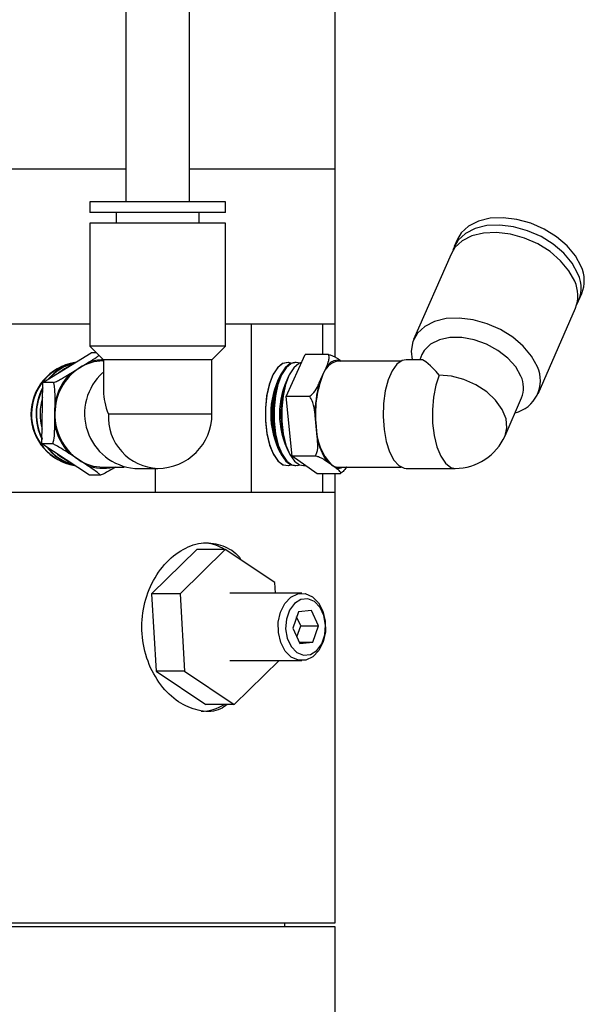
# Model space of a CAD drawing. Header units: inches. Extents: x 2.4 to 40.6, y 0.9 to 32.7.
# Tile 60 of 68: x 37.9 to 40, y 15.8 to 19.5. Entities that reach past the tile are written whole.
import ezdxf

# ---------------------------------------------------------------- set-up
doc = ezdxf.new("R2010")
doc.units = ezdxf.units.IN
doc.header["$MEASUREMENT"] = 0

msp = doc.modelspace()

# ---------------------------------------------------------------- linework, layer by layer
at = {"color": 7, "linetype": 'Continuous', "lineweight": 25}
for p, q in [((39.0468, 18.9317), (39.0468, 20.4317)), ((38.2691, 20.1841), (38.2691, 18.8093)), ((38.5053, 18.8093), (38.5053, 20.1841)), ((37.378, 18.9317), (38.2691, 18.9317)), ((38.5053, 18.9317), (39.0468, 18.9317)), ((39.0468, 18.3567), (39.0468, 18.9317)), ((38.1352, 18.8093), (38.1352, 18.7699)), ((38.4937, 18.8093), (38.1352, 18.8093)), ((38.6392, 18.8093), (38.4937, 18.8093)), ((38.6392, 18.7699), (38.6392, 18.8093)), ((38.4937, 18.7699), (38.1352, 18.7699)), ((38.2336, 18.7699), (38.2336, 18.7305)), ((38.6392, 18.7699), (38.4937, 18.7699)), ((38.5407, 18.7305), (38.5407, 18.7699)), ((38.1352, 18.7305), (38.1352, 18.2738)), ((38.4937, 18.7305), (38.1352, 18.7305)), ((38.6392, 18.7305), (38.4937, 18.7305)), ((38.6392, 18.2738), (38.6392, 18.7305)), ((39.5002, 18.6704), (39.4882, 18.643)), ((39.4763, 18.6156), (39.3376, 18.2979)), ((39.9501, 18.4415), (39.9621, 18.4689)), ((39.7995, 18.0963), (39.9382, 18.4141)), ((37.378, 18.3567), (38.1352, 18.3567)), ((38.6392, 18.3567), (38.7361, 18.3567)), ((38.6392, 18.3567), (39.0468, 18.3567)), ((38.7361, 17.7317), (38.7361, 18.3567)), ((38.9988, 18.3567), (38.9988, 18.2429)), ((38.9988, 18.3567), (39.0468, 18.3567)), ((39.0468, 18.2328), (39.0468, 18.3567)), ((38.1352, 18.2738), (38.1856, 18.2234)), ((38.4937, 18.2738), (38.1352, 18.2738)), ((38.6392, 18.2738), (38.4937, 18.2738)), ((38.5888, 18.2234), (38.6392, 18.2738)), ((37.9607, 18.1382), (38.1406, 18.2489)), ((38.1601, 18.2489), (38.1406, 18.2489)), ((38.8648, 18.0872), (38.9348, 18.2429)), ((39.021, 18.2429), (38.9348, 18.2429)), ((39.3685, 18.2427), (39.3601, 18.2232)), ((38.0973, 18.1936), (38.1297, 18.2135)), ((38.1856, 18.2185), (38.1842, 18.2185)), ((38.1856, 18.2234), (38.1856, 18.1068)), ((38.4724, 18.2234), (38.1856, 18.2234)), ((38.5888, 18.2234), (38.4724, 18.2234)), ((38.5888, 18.0217), (38.5888, 18.2234)), ((38.8998, 18.2132), (38.8959, 18.2132)), ((39.291, 18.2185), (39.0567, 18.2185)), ((39.0641, 18.2219), (39.069, 18.2185)), ((39.3649, 18.2232), (39.3093, 18.2232)), ((38.0649, 18.1736), (38.0973, 18.1936)), ((38.9871, 18.137), (38.9997, 18.1651)), ((38.9997, 18.1651), (39.0123, 18.1931)), ((37.9577, 17.9109), (37.9607, 18.1382)), ((38.0009, 18.1382), (37.9607, 18.1382)), ((38.8299, 18.1326), (38.8263, 18.1209)), ((38.8622, 18.1323), (38.8587, 18.1209)), ((38.8868, 17.8659), (38.8648, 18.0872)), ((38.951, 18.0872), (38.8648, 18.0872)), ((38.0058, 18.0246), (38.0064, 18.0655)), ((39.6768, 17.941), (39.738, 18.0814)), ((38.0053, 17.9836), (38.0058, 18.0246)), ((38.5888, 18.0217), (38.2045, 18.0217)), ((38.9757, 17.9766), (38.9718, 18.0164)), ((38.9797, 17.9367), (38.9757, 17.9766)), ((37.9979, 17.9109), (37.9577, 17.9109)), ((38.1346, 17.7944), (37.9577, 17.9109)), ((38.8263, 17.9224), (38.8299, 17.9107)), ((38.8587, 17.9224), (38.8622, 17.911)), ((38.0927, 17.8526), (38.0609, 17.8736)), ((38.1246, 17.8317), (38.0927, 17.8526)), ((38.973, 17.8659), (38.8868, 17.8659)), ((38.9788, 17.8004), (38.8868, 17.8659)), ((38.8959, 17.8302), (38.8998, 17.8302)), ((38.9283, 17.8302), (38.937, 17.8302)), ((39.0327, 17.8332), (39.0162, 17.845)), ((39.0493, 17.8214), (39.0327, 17.8332)), ((38.1748, 17.7944), (38.1346, 17.7944)), ((38.1842, 17.8248), (38.2627, 17.8248)), ((38.302, 17.8201), (38.3872, 17.8201)), ((38.3776, 17.8201), (38.3776, 17.7317)), ((39.065, 17.8004), (38.9788, 17.8004)), ((38.9988, 17.8004), (38.9988, 17.7317)), ((39.0468, 17.7317), (39.0468, 17.8004)), ((39.0567, 17.8248), (39.291, 17.8248)), ((39.3093, 17.8201), (39.492, 17.8201)), ((35.7968, 17.7317), (39.0468, 17.7317)), ((38.3776, 17.7317), (38.7361, 17.7317)), ((38.9988, 17.7317), (39.0468, 17.7317)), ((39.0468, 16.1337), (39.0468, 17.7317)), ((38.5322, 17.5194), (38.3644, 17.355)), ((38.6383, 17.5194), (38.4705, 17.355)), ((38.6383, 17.5194), (38.5322, 17.5194)), ((38.8228, 17.3961), (38.6383, 17.5194)), ((38.8251, 17.3567), (38.8228, 17.3961)), ((38.4705, 17.355), (38.3644, 17.355)), ((38.3644, 17.355), (38.3812, 17.0673)), ((38.4705, 17.355), (38.4872, 17.0673)), ((38.9223, 17.3567), (38.655, 17.3567)), ((38.9098, 17.2884), (38.8884, 17.2273)), ((38.9579, 17.2928), (38.9098, 17.2884)), ((38.9846, 17.236), (38.9579, 17.2928)), ((38.9183, 17.236), (38.9029, 17.2688)), ((38.8884, 17.2273), (38.9151, 17.1705)), ((38.9038, 17.1945), (38.9183, 17.236)), ((38.9183, 17.236), (38.9846, 17.236)), ((38.9632, 17.1749), (38.9846, 17.236)), ((38.9131, 17.1749), (38.9632, 17.1749)), ((38.9151, 17.1705), (38.9632, 17.1749)), ((38.655, 17.1067), (38.9223, 17.1067)), ((38.6718, 16.944), (38.8379, 17.1067)), ((38.4872, 17.0673), (38.3812, 17.0673)), ((38.3812, 17.0673), (38.5657, 16.944)), ((38.4872, 17.0673), (38.6718, 16.944)), ((38.6718, 16.944), (38.5657, 16.944)), ((37.4069, 16.1337), (39.0468, 16.1337)), ((39.0468, 16.1187), (37.4218, 16.1187)), ((38.8593, 16.1187), (38.8593, 16.1337)), ((39.0468, 13.6337), (39.0468, 16.1187))]:
    msp.add_line(p, q, dxfattribs=at)
at = {"color": 7, "linetype": 'Continuous', "lineweight": 25, "flags": 128}
for points in [[(39.9595, 18.5696), (39.9382, 18.6085), (39.9073, 18.6456), (39.8681, 18.6792), (39.8225, 18.7076), (39.7726, 18.7295), (39.7208, 18.744), (39.6695, 18.7503), (39.6211, 18.7482), (39.5778, 18.7378), (39.5416, 18.7194), (39.5144, 18.6941), (39.5002, 18.6704)], [(39.9475, 18.5422), (39.9263, 18.5811), (39.8953, 18.6182), (39.8561, 18.6518), (39.8105, 18.6802), (39.7607, 18.7021), (39.7089, 18.7166), (39.6575, 18.723), (39.6091, 18.7208), (39.5658, 18.7104), (39.5297, 18.692), (39.5024, 18.6667), (39.4853, 18.6355), (39.4832, 18.6289)], [(39.9356, 18.5148), (39.9143, 18.5537), (39.8834, 18.5908), (39.8442, 18.6244), (39.7986, 18.6528), (39.7487, 18.6747), (39.6969, 18.6892), (39.6456, 18.6956), (39.5972, 18.6934), (39.5539, 18.683), (39.5177, 18.6646), (39.4905, 18.6393), (39.4763, 18.6156)], [(39.7969, 18.1971), (39.7757, 18.236), (39.7447, 18.2731), (39.7055, 18.3066), (39.6599, 18.335), (39.6101, 18.357), (39.5583, 18.3715), (39.507, 18.3778), (39.4585, 18.3757), (39.4152, 18.3652), (39.3791, 18.3469), (39.3518, 18.3216), (39.3347, 18.2904), (39.3285, 18.2549), (39.3319, 18.2232)], [(39.736, 18.162), (39.7165, 18.1967), (39.6875, 18.2293), (39.6507, 18.2581), (39.6083, 18.2812), (39.5626, 18.2974), (39.5165, 18.3058), (39.4724, 18.3058), (39.4331, 18.2974), (39.4007, 18.2812), (39.3772, 18.2581), (39.3685, 18.2427)], [(38.0613, 18.2001), (38.0407, 18.1895), (38.0198, 18.1746)], [(38.8816, 18.2102), (38.8712, 18.2129), (38.851, 18.2092), (38.8318, 18.1936), (38.8149, 18.1673), (38.8012, 18.1318), (38.7917, 18.0894), (38.787, 18.0427), (38.7873, 17.9947), (38.7926, 17.9484), (38.8027, 17.9067), (38.8168, 17.8723), (38.8341, 17.8472), (38.8535, 17.833), (38.8737, 17.8308), (38.8816, 17.8332)], [(38.8823, 18.2099), (38.8712, 18.2129), (38.851, 18.2092), (38.8318, 18.1936), (38.8149, 18.1673), (38.8012, 18.1318), (38.7917, 18.0894), (38.787, 18.0427), (38.7873, 17.9947), (38.7926, 17.9484), (38.8027, 17.9067), (38.8168, 17.8722), (38.8341, 17.8472), (38.8535, 17.833), (38.8737, 17.8308), (38.8816, 17.8332)], [(38.8823, 18.2099), (38.8725, 18.2128), (38.8522, 18.2098), (38.833, 18.1949), (38.8158, 18.1692), (38.8019, 18.1342), (38.7922, 18.0922), (38.7871, 18.0457), (38.7871, 17.9977), (38.7922, 17.9512), (38.8019, 17.9091), (38.8158, 17.8741), (38.833, 17.8484), (38.8522, 17.8336), (38.8725, 17.8306), (38.8816, 17.8332)], [(38.8959, 18.2132), (38.8795, 18.2092), (38.8603, 18.1936), (38.8433, 18.1673), (38.8297, 18.1318), (38.8202, 18.0894), (38.8155, 18.0427), (38.8158, 17.9947), (38.8211, 17.9484), (38.8312, 17.9067), (38.8453, 17.8722), (38.8626, 17.8472), (38.882, 17.833), (38.8959, 17.8302)], [(38.914, 18.2102), (38.9036, 18.2129), (38.8834, 18.2092), (38.8642, 18.1936), (38.8472, 18.1673), (38.8336, 18.1318), (38.8241, 18.0894), (38.8193, 18.0427), (38.8197, 17.9947), (38.825, 17.9484), (38.8351, 17.9067), (38.8492, 17.8723), (38.8665, 17.8472), (38.8858, 17.833), (38.9061, 17.8308), (38.914, 17.8332)], [(38.914, 18.2102), (38.9036, 18.2129), (38.8834, 18.2092), (38.8642, 18.1936), (38.8472, 18.1673), (38.8336, 18.1318), (38.8241, 18.0894), (38.8193, 18.0427), (38.8197, 17.9947), (38.825, 17.9484), (38.835, 17.9067), (38.8492, 17.8722), (38.8665, 17.8472), (38.8858, 17.833), (38.9061, 17.8308), (38.914, 17.8332)], [(38.9211, 18.2124), (38.9119, 18.2092), (38.8927, 18.1936), (38.8757, 18.1673), (38.8621, 18.1318), (38.8526, 18.0894), (38.8478, 18.0427), (38.8481, 17.9947), (38.8535, 17.9484), (38.8635, 17.9067), (38.8776, 17.8722), (38.8949, 17.8471), (38.9143, 17.833), (38.9283, 17.8302)], [(39.3093, 18.2232), (39.2953, 18.2205), (39.2756, 18.2068), (39.2579, 18.1823), (39.2431, 18.1485), (39.2322, 18.1073), (39.2258, 18.0612), (39.2242, 18.0127), (39.2276, 17.9648), (39.2357, 17.9201), (39.2481, 17.8814), (39.2641, 17.8508), (39.2827, 17.8302), (39.3028, 17.8207), (39.3093, 17.8201)], [(39.4328, 18.1665), (39.4198, 18.1287), (39.4111, 18.0847), (39.4071, 18.037), (39.408, 17.9885), (39.4138, 17.9419), (39.4241, 17.8999), (39.4384, 17.865), (39.4558, 17.8392), (39.4753, 17.824), (39.492, 17.8201)], [(39.6768, 17.941), (39.6839, 17.9703), (39.6805, 18.0042), (39.6662, 18.0391), (39.6418, 18.073), (39.6087, 18.1039), (39.5688, 18.13), (39.5244, 18.1499), (39.4782, 18.1622), (39.4328, 18.1665)], [(38.0147, 17.8732), (38.0223, 17.8667), (38.0587, 17.8444)], [(38.9615, 17.3437), (38.9841, 17.3211), (39.0006, 17.2897), (39.0095, 17.2527), (39.0098, 17.2136), (39.0016, 17.1762), (38.9856, 17.1443), (38.9634, 17.121), (38.9372, 17.1084), (38.9095, 17.108), (38.8831, 17.1196), (38.8606, 17.1422), (38.8441, 17.1736), (38.8352, 17.2106), (38.8349, 17.2497), (38.8431, 17.2871), (38.8591, 17.319), (38.8813, 17.3423), (38.9075, 17.3549), (38.9351, 17.3553), (38.9615, 17.3437)], [(38.9694, 17.3258), (38.9446, 17.336), (38.9189, 17.3337), (38.8953, 17.319), (38.8766, 17.2938), (38.8652, 17.2612), (38.8624, 17.2249), (38.8685, 17.1895), (38.8828, 17.1591), (38.9036, 17.1375), (38.9283, 17.1273), (38.954, 17.1296), (38.9777, 17.1443), (38.9963, 17.1695), (39.0077, 17.2022), (39.0106, 17.2384), (39.0045, 17.2738), (38.9902, 17.3042), (38.9694, 17.3258)]]:
    msp.add_lwpolyline(points, dxfattribs=at)
at = {"color": 7, "linetype": 'Continuous', "lineweight": 25}
for centre, radius, start, end in [((39.8441, 18.5163), 0.1271, 338.107, 24.8284), ((39.8378, 18.4893), 0.1218, 329.8827, 25.7443), ((39.8202, 18.4615), 0.1271, 338.107, 24.8284), ((38.1097, 18.0218), 0.1931, 98.9428, 261.8904), ((38.1118, 18.0216), 0.1933, 99.0628, 260.1681), ((38.1118, 18.0216), 0.1933, 99.056, 260.1747), ((38.1118, 18.0215), 0.1932, 98.1667, 260.1931), ((38.113, 18.0437), 0.1699, 101.2448, 141.0277), ((38.115, 18.0437), 0.1701, 103.1988, 140.0322), ((38.115, 18.0437), 0.1701, 103.214, 140.017), ((38.1847, 18.053), 0.1656, 90.1621, 121.8615), ((38.1843, 18.0562), 0.1665, 89.5458, 109.1511), ((39.0713, 18.1458), 0.0742, 101.3765, 164.9515), ((39.0595, 18.1693), 0.0528, 84.9534, 153.2715), ((39.6849, 18.146), 0.1232, 283.6672, 24.5216), ((38.2063, 18.0253), 0.2005, 122.9477, 180.2092), ((38.2084, 18.0261), 0.2058, 134.191, 168.9659), ((38.3201, 18.0234), 0.2042, 131.8107, 264.8993), ((39.1146, 18.0217), 0.3078, 152.3052, 207.6948), ((39.147, 18.0217), 0.3078, 152.3107, 207.6893), ((39.3646, 18.0229), 0.3916, 158.7082, 186.7884), ((39.6448, 18.1194), 0.1007, 337.858, 25.0774), ((39.3891, 18.0246), 0.4174, 164.3707, 181.1258), ((38.1434, 18.0216), 0.2078, 151.6338, 206.8386), ((38.1454, 18.0216), 0.208, 152.7564, 205.7161), ((38.1454, 18.0216), 0.208, 152.7487, 205.7237), ((39.1647, 18.0217), 0.3527, 163.6594, 196.3406), ((39.1971, 18.0217), 0.3527, 163.6594, 196.3406), ((38.1607, 18.0217), 0.2099, 162.9009, 195.5715), ((38.2076, 18.0186), 0.2018, 178.3204, 235.3248), ((38.3948, 18.0105), 0.1906, 176.6555, 267.717), ((38.3872, 18.0217), 0.2016, 270, 0), ((38.2096, 18.0179), 0.2072, 189.5161, 224.1291), ((39.1857, 17.977), 0.21, 180.1217, 223.2307), ((39.492, 18.0217), 0.2016, 270, 336.4274), ((39.2005, 17.9714), 0.2235, 188.9133, 214.4391), ((38.1136, 18.0006), 0.1711, 216.495, 256.0392), ((38.1154, 18.0004), 0.1709, 217.4933, 255.748), ((38.1154, 18.0004), 0.1709, 217.4788, 255.7625), ((38.1846, 17.9903), 0.1655, 236.2844, 269.8589), ((38.1842, 17.9867), 0.1661, 248.9671, 282.9121), ((39.0573, 17.8651), 0.0402, 232.3921, 269.1815), ((39.0567, 17.8586), 0.0379, 258.6973, 297.13), ((38.5454, 17.3713), 0.1732, 58.7531, 82.4274), ((38.5467, 17.0896), 0.1704, 270.7714, 301.3061)]:
    msp.add_arc(centre, radius, start, end, dxfattribs=at)
for centre, major_axis, ratio, start_param, end_param in [((39.492, 18.0217), (-0.1312, 0.2005), 0.161645, 5.408297, 6.177745), ((38.3872, 18.0217), (0.17, -0.17), 0.63707, 3.708825, 4.145157)]:
    msp.add_ellipse(centre, major_axis=major_axis, ratio=ratio, start_param=start_param, end_param=end_param, dxfattribs=at)
for points, knots in [([(38.1297, 18.2135), (38.1307, 18.2141), (38.141, 18.2205), (38.1556, 18.2294), (38.1663, 18.2372), (38.1695, 18.2396)], [0, 0, 0, 0, 0.073853, 0.723474, 1, 1, 1, 1]), ([(39.0123, 18.1931), (39.0127, 18.194), (39.0167, 18.2029), (39.0222, 18.2168), (39.0251, 18.2332), (39.0222, 18.2402), (39.021, 18.2429)], [0, 0, 0, 0, 0.052977, 0.518036, 0.80972, 1, 1, 1, 1]), ([(39.021, 18.2429), (39.0253, 18.2417), (39.0345, 18.239), (39.0448, 18.2342), (39.0549, 18.2284), (39.0608, 18.2243), (39.0641, 18.2219)], [0, 0, 0, 0, 0.20407, 0.435658, 0.673727, 1, 1, 1, 1]), ([(38.0009, 18.1382), (38.0056, 18.1403), (38.0154, 18.1448), (38.0303, 18.153), (38.047, 18.1627), (38.0584, 18.1696), (38.0649, 18.1736)], [0, 0, 0, 0, 0.2040699, 0.4356578, 0.6737267, 1, 1, 1, 1]), ([(38.0064, 18.0655), (38.0064, 18.0668), (38.0065, 18.0798), (38.0064, 18.1001), (38.0047, 18.124), (38.002, 18.1342), (38.0009, 18.1382)], [0, 0, 0, 0, 0.0529774, 0.5180364, 0.8097199, 1, 1, 1, 1]), ([(38.951, 18.0872), (38.9549, 18.0902), (38.9677, 18.1), (38.9781, 18.1178), (38.9845, 18.1314), (38.9871, 18.137)], [0, 0, 0, 0, 0.204356, 0.673363, 1, 1, 1, 1]), ([(38.9718, 18.0164), (38.9716, 18.0177), (38.9704, 18.0304), (38.9676, 18.0501), (38.9609, 18.0734), (38.9538, 18.0833), (38.951, 18.0872)], [0, 0, 0, 0, 0.052873, 0.517957, 0.809655, 1, 1, 1, 1]), ([(37.9979, 17.9109), (37.9991, 17.9153), (38.0032, 17.9296), (38.0047, 17.9556), (38.0051, 17.9755), (38.0053, 17.9836)], [0, 0, 0, 0, 0.2043562, 0.6733625, 1, 1, 1, 1]), ([(38.0609, 17.8736), (38.0599, 17.8743), (38.0497, 17.881), (38.0335, 17.8914), (38.0129, 17.9036), (38.0022, 17.9089), (37.9979, 17.9109)], [0, 0, 0, 0, 0.052873, 0.517957, 0.809655, 1, 1, 1, 1]), ([(38.973, 17.8659), (38.9751, 17.8702), (38.9821, 17.8841), (38.982, 17.9094), (38.9804, 17.9288), (38.9797, 17.9367)], [0, 0, 0, 0, 0.204336, 0.673302, 1, 1, 1, 1]), ([(38.1748, 17.7944), (38.1726, 17.7966), (38.1653, 17.804), (38.1462, 17.8173), (38.1309, 17.8275), (38.1246, 17.8317)], [0, 0, 0, 0, 0.2043357, 0.6733017, 1, 1, 1, 1]), ([(39.0162, 17.845), (39.0156, 17.8453), (39.0103, 17.8491), (39.0013, 17.855), (38.9873, 17.8618), (38.9771, 17.8648), (38.973, 17.8659)], [0, 0, 0, 0, 0.052873, 0.517957, 0.809655, 1, 1, 1, 1]), ([(38.2304, 17.8248), (38.2227, 17.8201), (38.2091, 17.8119), (38.19, 17.8013), (38.1791, 17.7963), (38.1748, 17.7944)], [0, 0, 0, 0, 0.4418541, 0.7796042, 1, 1, 1, 1]), ([(39.065, 17.8004), (39.0658, 17.8017), (39.0676, 17.8043), (39.0642, 17.8092), (39.0582, 17.8149), (39.0526, 17.819), (39.0493, 17.8214)], [0, 0, 0, 0, 0.2040699, 0.4356578, 0.6737267, 1, 1, 1, 1]), ([(39.0878, 17.8248), (39.0875, 17.8244), (39.0847, 17.8189), (39.0778, 17.8101), (39.0686, 17.8032), (39.065, 17.8004)], [0, 0, 0, 0, 0.050854, 0.625275, 1, 1, 1, 1]), ([(38.6458, 16.944), (38.6374, 16.9378), (38.6085, 16.9168), (38.5472, 16.9163), (38.472, 16.9433), (38.4034, 17.0037), (38.3517, 17.0896), (38.3255, 17.192), (38.3295, 17.2981), (38.3622, 17.3962), (38.4184, 17.4765), (38.4901, 17.53), (38.5676, 17.5505), (38.6378, 17.5324), (38.682, 17.5059), (38.6965, 17.4807), (38.6967, 17.4803)], [0, 0, 0, 0, 0.033173, 0.11383, 0.193435, 0.273521, 0.354894, 0.436404, 0.516619, 0.596146, 0.676644, 0.758267, 0.839433, 0.919296, 0.999016, 1, 1, 1, 1])]:
    msp.add_open_spline(points, degree=3, knots=knots, dxfattribs=at)

doc.saveas('drawing.dxf')
